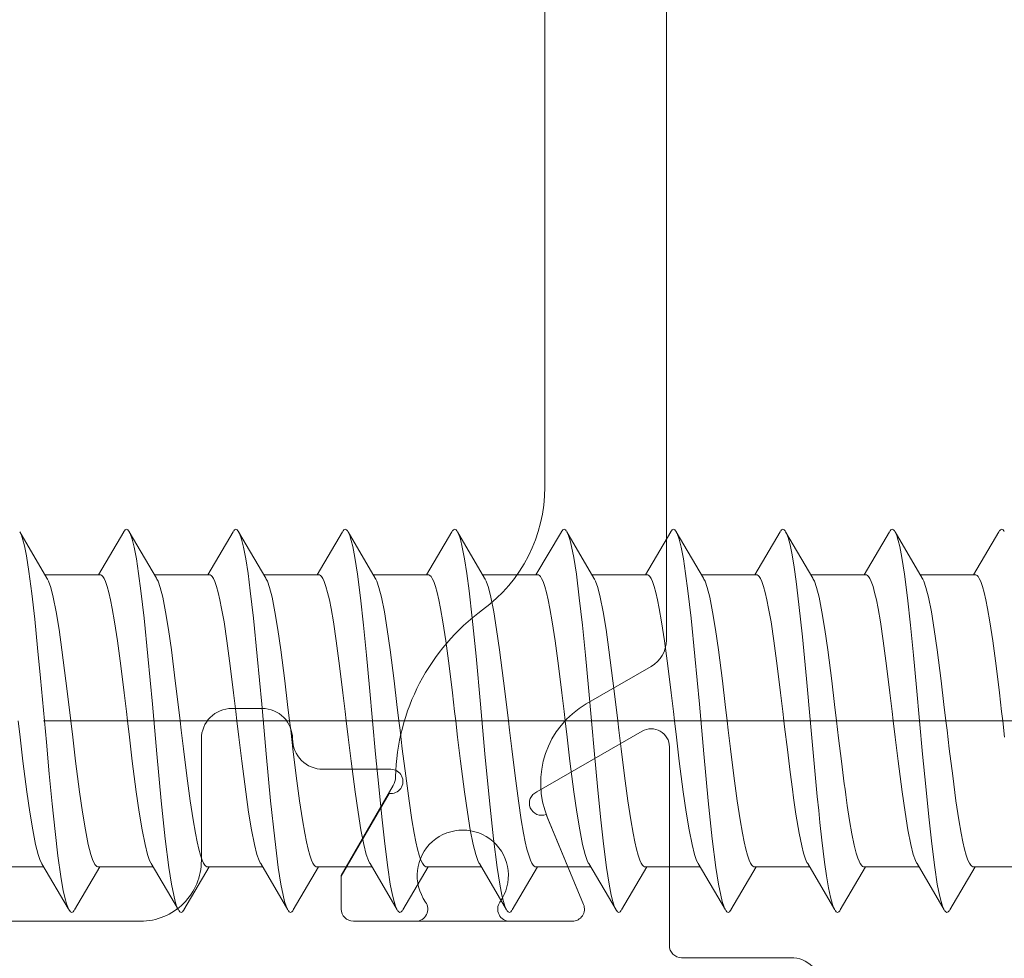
# Model space of a CAD drawing. Header units: millimetres. Extents: x 0 to 10560344, y -63228 to 177747.
# Tile 64 of 125: x 106943 to 106959, y -41308 to -41293. Entities that reach past the tile are written whole.
import ezdxf

# ---------------------------------------------------------------- set-up
doc = ezdxf.new("R2010")
doc.units = ezdxf.units.MM
doc.layers.add('008', color=8, linetype='Continuous', lineweight=9)
doc.layers.add('013', color=220, linetype='Continuous', lineweight=13)

msp = doc.modelspace()

# ---------------------------------------------------------------- linework, layer by layer
at = {"layer": '008', "linetype": 'Continuous'}
for p, q in [((106942.999, -41302.101), (106942.552, -41301.339)), ((106942.562, -41301.356), (106942.552, -41301.339)), ((106942.58, -41301.398), (106942.562, -41301.356)), ((106942.603, -41301.473), (106942.58, -41301.398)), ((106944.262, -41301.339), (106943.845, -41302.051)), ((106944.273, -41301.323), (106944.266, -41301.334)), ((106944.286, -41301.308), (106944.273, -41301.323)), ((106944.307, -41301.297), (106944.286, -41301.308)), ((106944.329, -41301.308), (106944.307, -41301.297)), ((106944.342, -41301.323), (106944.329, -41301.308)), ((106944.349, -41301.334), (106944.342, -41301.323)), ((106944.799, -41302.101), (106944.352, -41301.339)), ((106944.359, -41301.352), (106944.352, -41301.339)), ((106944.373, -41301.382), (106944.359, -41301.352)), ((106944.401, -41301.461), (106944.373, -41301.382)), ((106946.062, -41301.339), (106945.645, -41302.051)), ((106946.073, -41301.323), (106946.066, -41301.334)), ((106946.086, -41301.308), (106946.073, -41301.323)), ((106946.107, -41301.297), (106946.086, -41301.308)), ((106946.129, -41301.308), (106946.107, -41301.297)), ((106946.142, -41301.323), (106946.129, -41301.308)), ((106946.149, -41301.334), (106946.142, -41301.323)), ((106946.599, -41302.101), (106946.152, -41301.339)), ((106946.159, -41301.352), (106946.152, -41301.339)), ((106946.173, -41301.382), (106946.159, -41301.352)), ((106946.201, -41301.461), (106946.173, -41301.382)), ((106947.862, -41301.339), (106947.445, -41302.051)), ((106947.873, -41301.323), (106947.866, -41301.334)), ((106947.886, -41301.308), (106947.873, -41301.323)), ((106947.907, -41301.297), (106947.886, -41301.308)), ((106947.929, -41301.308), (106947.907, -41301.297)), ((106947.942, -41301.323), (106947.929, -41301.308)), ((106947.949, -41301.334), (106947.942, -41301.323)), ((106948.399, -41302.101), (106947.952, -41301.339)), ((106947.962, -41301.357), (106947.952, -41301.339)), ((106947.981, -41301.401), (106947.962, -41301.357)), ((106948.006, -41301.481), (106947.981, -41301.401)), ((106949.662, -41301.339), (106949.245, -41302.051)), ((106949.673, -41301.323), (106949.666, -41301.334)), ((106949.686, -41301.308), (106949.673, -41301.323)), ((106949.707, -41301.297), (106949.686, -41301.308)), ((106949.729, -41301.308), (106949.707, -41301.297)), ((106949.742, -41301.323), (106949.729, -41301.308)), ((106949.749, -41301.334), (106949.742, -41301.323)), ((106950.199, -41302.101), (106949.752, -41301.339)), ((106949.759, -41301.352), (106949.752, -41301.339)), ((106949.773, -41301.382), (106949.759, -41301.352)), ((106949.801, -41301.461), (106949.773, -41301.382)), ((106951.462, -41301.339), (106951.045, -41302.051)), ((106951.473, -41301.323), (106951.466, -41301.334)), ((106951.486, -41301.308), (106951.473, -41301.323)), ((106951.507, -41301.297), (106951.486, -41301.308)), ((106951.529, -41301.308), (106951.507, -41301.297)), ((106951.542, -41301.323), (106951.529, -41301.308)), ((106951.549, -41301.334), (106951.542, -41301.323)), ((106951.999, -41302.101), (106951.552, -41301.339)), ((106951.562, -41301.357), (106951.552, -41301.339)), ((106951.581, -41301.401), (106951.562, -41301.357)), ((106951.606, -41301.481), (106951.581, -41301.401)), ((106953.262, -41301.339), (106952.845, -41302.051)), ((106953.273, -41301.323), (106953.266, -41301.334)), ((106953.286, -41301.308), (106953.273, -41301.323)), ((106953.307, -41301.297), (106953.286, -41301.308)), ((106953.329, -41301.308), (106953.307, -41301.297)), ((106953.342, -41301.323), (106953.329, -41301.308)), ((106953.349, -41301.334), (106953.342, -41301.323)), ((106953.799, -41302.101), (106953.352, -41301.339)), ((106953.359, -41301.352), (106953.352, -41301.339)), ((106953.373, -41301.382), (106953.359, -41301.352)), ((106953.401, -41301.461), (106953.373, -41301.382)), ((106955.062, -41301.339), (106954.645, -41302.051)), ((106955.073, -41301.323), (106955.066, -41301.334)), ((106955.086, -41301.308), (106955.073, -41301.323)), ((106955.107, -41301.297), (106955.086, -41301.308)), ((106955.129, -41301.308), (106955.107, -41301.297)), ((106955.142, -41301.323), (106955.129, -41301.308)), ((106955.149, -41301.334), (106955.142, -41301.323)), ((106955.599, -41302.101), (106955.152, -41301.339)), ((106955.167, -41301.364), (106955.152, -41301.339)), ((106955.192, -41301.432), (106955.167, -41301.364)), ((106956.862, -41301.339), (106956.445, -41302.051)), ((106956.873, -41301.323), (106956.866, -41301.334)), ((106956.886, -41301.308), (106956.873, -41301.323)), ((106956.907, -41301.297), (106956.886, -41301.308)), ((106956.929, -41301.308), (106956.907, -41301.297)), ((106956.942, -41301.323), (106956.929, -41301.308)), ((106956.949, -41301.334), (106956.942, -41301.323)), ((106957.399, -41302.101), (106956.952, -41301.339)), ((106956.962, -41301.357), (106956.952, -41301.339)), ((106956.981, -41301.401), (106956.962, -41301.357)), ((106957.006, -41301.481), (106956.981, -41301.401)), ((106958.662, -41301.339), (106958.245, -41302.051)), ((106958.673, -41301.323), (106958.666, -41301.334)), ((106958.686, -41301.308), (106958.673, -41301.323)), ((106958.707, -41301.297), (106958.686, -41301.308)), ((106958.729, -41301.308), (106958.707, -41301.297)), ((106958.742, -41301.323), (106958.729, -41301.308)), ((106958.749, -41301.334), (106958.742, -41301.323)), ((106942.627, -41301.57), (106942.603, -41301.473)), ((106942.662, -41301.738), (106942.627, -41301.57)), ((106944.433, -41301.592), (106944.401, -41301.461)), ((106946.233, -41301.592), (106946.201, -41301.461)), ((106948.03, -41301.584), (106948.006, -41301.481)), ((106949.833, -41301.592), (106949.801, -41301.461)), ((106951.63, -41301.584), (106951.606, -41301.481)), ((106953.433, -41301.592), (106953.401, -41301.461)), ((106955.225, -41301.555), (106955.192, -41301.432)), ((106955.258, -41301.719), (106955.225, -41301.555)), ((106957.03, -41301.584), (106957.006, -41301.481)), ((106944.47, -41301.787), (106944.433, -41301.592)), ((106946.27, -41301.787), (106946.233, -41301.592)), ((106948.066, -41301.764), (106948.03, -41301.584)), ((106949.87, -41301.787), (106949.833, -41301.592)), ((106951.666, -41301.764), (106951.63, -41301.584)), ((106953.47, -41301.787), (106953.433, -41301.592)), ((106955.291, -41301.92), (106955.258, -41301.719)), ((106957.066, -41301.764), (106957.03, -41301.584)), ((106942.703, -41301.996), (106942.662, -41301.738)), ((106944.507, -41302.029), (106944.47, -41301.787)), ((106946.307, -41302.029), (106946.27, -41301.787)), ((106948.109, -41302.04), (106948.066, -41301.764)), ((106949.907, -41302.029), (106949.87, -41301.787)), ((106951.709, -41302.04), (106951.666, -41301.764)), ((106953.507, -41302.029), (106953.47, -41301.787)), ((106957.109, -41302.04), (106957.066, -41301.764)), ((106942.75, -41302.357), (106942.703, -41301.996)), ((106943.874, -41302.051), (106942.969, -41302.051)), ((106943.874, -41302.051), (106943.884, -41302.051)), ((106943.884, -41302.051), (106943.901, -41302.059)), ((106943.901, -41302.059), (106943.918, -41302.078)), ((106944.544, -41302.313), (106944.507, -41302.029)), ((106945.674, -41302.051), (106944.769, -41302.051)), ((106945.674, -41302.051), (106945.684, -41302.051)), ((106945.684, -41302.051), (106945.701, -41302.059)), ((106945.701, -41302.059), (106945.718, -41302.078)), ((106946.344, -41302.313), (106946.307, -41302.029)), ((106947.474, -41302.051), (106946.569, -41302.051)), ((106947.474, -41302.051), (106947.484, -41302.051)), ((106947.484, -41302.051), (106947.501, -41302.059)), ((106947.501, -41302.059), (106947.518, -41302.078)), ((106948.158, -41302.425), (106948.109, -41302.04)), ((106949.274, -41302.051), (106948.369, -41302.051)), ((106949.274, -41302.051), (106949.284, -41302.051)), ((106949.284, -41302.051), (106949.301, -41302.059)), ((106949.301, -41302.059), (106949.318, -41302.078)), ((106949.944, -41302.313), (106949.907, -41302.029)), ((106951.074, -41302.051), (106950.169, -41302.051)), ((106951.074, -41302.051), (106951.084, -41302.051)), ((106951.084, -41302.051), (106951.101, -41302.059)), ((106951.101, -41302.059), (106951.118, -41302.078)), ((106951.758, -41302.425), (106951.709, -41302.04)), ((106952.874, -41302.051), (106951.969, -41302.051)), ((106952.874, -41302.051), (106952.884, -41302.051)), ((106952.884, -41302.051), (106952.901, -41302.059)), ((106952.901, -41302.059), (106952.918, -41302.078)), ((106953.544, -41302.313), (106953.507, -41302.029)), ((106954.674, -41302.051), (106953.769, -41302.051)), ((106954.674, -41302.051), (106954.684, -41302.051)), ((106954.684, -41302.051), (106954.701, -41302.059)), ((106954.701, -41302.059), (106954.718, -41302.078)), ((106955.324, -41302.158), (106955.291, -41301.92)), ((106956.474, -41302.051), (106955.569, -41302.051)), ((106956.474, -41302.051), (106956.484, -41302.051)), ((106956.484, -41302.051), (106956.501, -41302.059)), ((106956.501, -41302.059), (106956.518, -41302.078)), ((106957.158, -41302.425), (106957.109, -41302.04)), ((106958.274, -41302.051), (106957.369, -41302.051)), ((106958.274, -41302.051), (106958.284, -41302.051)), ((106958.284, -41302.051), (106958.301, -41302.059)), ((106958.301, -41302.059), (106958.318, -41302.078)), ((106943.008, -41302.117), (106942.999, -41302.101)), ((106943.026, -41302.155), (106943.008, -41302.117)), ((106943.061, -41302.254), (106943.026, -41302.155)), ((106943.918, -41302.078), (106943.938, -41302.108)), ((106943.938, -41302.108), (106943.962, -41302.16)), ((106943.962, -41302.16), (106943.99, -41302.24)), ((106944.808, -41302.117), (106944.799, -41302.101)), ((106944.826, -41302.155), (106944.808, -41302.117)), ((106944.861, -41302.254), (106944.826, -41302.155)), ((106945.718, -41302.078), (106945.738, -41302.108)), ((106945.738, -41302.108), (106945.762, -41302.16)), ((106945.762, -41302.16), (106945.79, -41302.24)), ((106946.608, -41302.117), (106946.599, -41302.101)), ((106946.626, -41302.155), (106946.608, -41302.117)), ((106946.661, -41302.254), (106946.626, -41302.155)), ((106947.518, -41302.078), (106947.538, -41302.108)), ((106947.538, -41302.108), (106947.562, -41302.16)), ((106947.562, -41302.16), (106947.59, -41302.24)), ((106948.408, -41302.117), (106948.399, -41302.101)), ((106948.426, -41302.155), (106948.408, -41302.117)), ((106948.461, -41302.254), (106948.426, -41302.155)), ((106949.318, -41302.078), (106949.338, -41302.108)), ((106949.338, -41302.108), (106949.362, -41302.16)), ((106949.362, -41302.16), (106949.39, -41302.24)), ((106950.208, -41302.117), (106950.199, -41302.101)), ((106950.226, -41302.155), (106950.208, -41302.117)), ((106950.261, -41302.254), (106950.226, -41302.155)), ((106951.118, -41302.078), (106951.138, -41302.108)), ((106951.138, -41302.108), (106951.162, -41302.16)), ((106951.162, -41302.16), (106951.19, -41302.24)), ((106952.008, -41302.117), (106951.999, -41302.101)), ((106952.026, -41302.155), (106952.008, -41302.117)), ((106952.061, -41302.254), (106952.026, -41302.155)), ((106952.918, -41302.078), (106952.938, -41302.108)), ((106952.938, -41302.108), (106952.962, -41302.16)), ((106952.962, -41302.16), (106952.99, -41302.24)), ((106953.808, -41302.117), (106953.799, -41302.101)), ((106953.826, -41302.155), (106953.808, -41302.117)), ((106953.861, -41302.254), (106953.826, -41302.155)), ((106954.718, -41302.078), (106954.738, -41302.108)), ((106954.738, -41302.108), (106954.762, -41302.16)), ((106954.762, -41302.16), (106954.79, -41302.24)), ((106955.371, -41302.536), (106955.324, -41302.158)), ((106955.608, -41302.117), (106955.599, -41302.101)), ((106955.626, -41302.155), (106955.608, -41302.117)), ((106955.661, -41302.254), (106955.626, -41302.155)), ((106956.518, -41302.078), (106956.538, -41302.108)), ((106956.538, -41302.108), (106956.562, -41302.16)), ((106956.562, -41302.16), (106956.59, -41302.24)), ((106957.408, -41302.117), (106957.399, -41302.101)), ((106957.426, -41302.155), (106957.408, -41302.117)), ((106957.461, -41302.254), (106957.426, -41302.155)), ((106958.318, -41302.078), (106958.338, -41302.108)), ((106958.338, -41302.108), (106958.362, -41302.16)), ((106958.362, -41302.16), (106958.39, -41302.24)), ((106942.798, -41302.778), (106942.75, -41302.357)), ((106943.103, -41302.418), (106943.061, -41302.254)), ((106943.99, -41302.24), (106944.017, -41302.341)), ((106944.017, -41302.341), (106944.045, -41302.462)), ((106944.596, -41302.761), (106944.544, -41302.313)), ((106944.903, -41302.418), (106944.861, -41302.254)), ((106945.79, -41302.24), (106945.817, -41302.341)), ((106945.817, -41302.341), (106945.845, -41302.461)), ((106946.396, -41302.761), (106946.344, -41302.313)), ((106946.703, -41302.418), (106946.661, -41302.254)), ((106947.59, -41302.24), (106947.617, -41302.341)), ((106947.617, -41302.341), (106947.645, -41302.461)), ((106948.503, -41302.418), (106948.461, -41302.254)), ((106949.39, -41302.24), (106949.417, -41302.341)), ((106949.417, -41302.341), (106949.445, -41302.462)), ((106949.996, -41302.761), (106949.944, -41302.313)), ((106950.303, -41302.418), (106950.261, -41302.254)), ((106951.19, -41302.24), (106951.217, -41302.34)), ((106951.217, -41302.34), (106951.245, -41302.461)), ((106952.103, -41302.418), (106952.061, -41302.254)), ((106952.99, -41302.24), (106953.017, -41302.341)), ((106953.017, -41302.341), (106953.045, -41302.462)), ((106953.596, -41302.761), (106953.544, -41302.313)), ((106953.903, -41302.418), (106953.861, -41302.254)), ((106954.79, -41302.24), (106954.817, -41302.34)), ((106954.817, -41302.34), (106954.845, -41302.461)), ((106955.703, -41302.418), (106955.661, -41302.254)), ((106956.59, -41302.24), (106956.617, -41302.341)), ((106956.617, -41302.341), (106956.645, -41302.462)), ((106957.503, -41302.418), (106957.461, -41302.254)), ((106958.39, -41302.24), (106958.417, -41302.34)), ((106958.417, -41302.34), (106958.445, -41302.461)), ((106943.15, -41302.658), (106943.103, -41302.418)), ((106944.045, -41302.462), (106944.073, -41302.602)), ((106944.95, -41302.658), (106944.903, -41302.418)), ((106945.845, -41302.461), (106945.873, -41302.601)), ((106946.75, -41302.658), (106946.703, -41302.418)), ((106947.645, -41302.461), (106947.673, -41302.601)), ((106948.208, -41302.874), (106948.158, -41302.425)), ((106948.55, -41302.658), (106948.503, -41302.418)), ((106949.445, -41302.462), (106949.473, -41302.602)), ((106950.35, -41302.658), (106950.303, -41302.418)), ((106951.245, -41302.461), (106951.273, -41302.601)), ((106951.808, -41302.874), (106951.758, -41302.425)), ((106952.15, -41302.658), (106952.103, -41302.418)), ((106953.045, -41302.462), (106953.073, -41302.602)), ((106953.95, -41302.658), (106953.903, -41302.418)), ((106954.845, -41302.461), (106954.873, -41302.601)), ((106955.428, -41303.069), (106955.371, -41302.536)), ((106955.75, -41302.658), (106955.703, -41302.418)), ((106956.645, -41302.462), (106956.673, -41302.602)), ((106957.208, -41302.874), (106957.158, -41302.425)), ((106957.55, -41302.658), (106957.503, -41302.418)), ((106958.445, -41302.461), (106958.473, -41302.601)), ((106943.198, -41302.95), (106943.15, -41302.658)), ((106944.073, -41302.602), (106944.112, -41302.822)), ((106944.998, -41302.95), (106944.95, -41302.658)), ((106945.873, -41302.601), (106945.912, -41302.822)), ((106946.798, -41302.95), (106946.75, -41302.658)), ((106947.673, -41302.601), (106947.712, -41302.822)), ((106948.598, -41302.95), (106948.55, -41302.658)), ((106949.473, -41302.602), (106949.512, -41302.822)), ((106950.398, -41302.95), (106950.35, -41302.658)), ((106951.273, -41302.601), (106951.312, -41302.822)), ((106952.198, -41302.95), (106952.15, -41302.658)), ((106953.073, -41302.602), (106953.112, -41302.822)), ((106953.998, -41302.95), (106953.95, -41302.658)), ((106954.873, -41302.601), (106954.912, -41302.822)), ((106955.798, -41302.95), (106955.75, -41302.658)), ((106956.673, -41302.602), (106956.712, -41302.822)), ((106957.598, -41302.95), (106957.55, -41302.658)), ((106958.473, -41302.601), (106958.512, -41302.822)), ((106942.845, -41303.247), (106942.798, -41302.778)), ((106944.112, -41302.822), (106944.159, -41303.134)), ((106944.659, -41303.385), (106944.596, -41302.761)), ((106945.912, -41302.822), (106945.959, -41303.134)), ((106946.459, -41303.385), (106946.396, -41302.761)), ((106947.712, -41302.822), (106947.759, -41303.134)), ((106949.512, -41302.822), (106949.559, -41303.134)), ((106950.059, -41303.385), (106949.996, -41302.761)), ((106951.312, -41302.822), (106951.359, -41303.134)), ((106953.112, -41302.822), (106953.159, -41303.134)), ((106953.659, -41303.385), (106953.596, -41302.761)), ((106954.912, -41302.822), (106954.959, -41303.134)), ((106956.712, -41302.822), (106956.759, -41303.134)), ((106958.512, -41302.822), (106958.559, -41303.134)), ((106943.246, -41303.285), (106943.198, -41302.95)), ((106945.046, -41303.285), (106944.998, -41302.95)), ((106946.846, -41303.285), (106946.798, -41302.95)), ((106948.258, -41303.371), (106948.208, -41302.874)), ((106948.646, -41303.285), (106948.598, -41302.95)), ((106950.446, -41303.285), (106950.398, -41302.95)), ((106951.858, -41303.371), (106951.808, -41302.874)), ((106952.246, -41303.285), (106952.198, -41302.95)), ((106954.046, -41303.285), (106953.998, -41302.95)), ((106955.846, -41303.285), (106955.798, -41302.95)), ((106957.258, -41303.371), (106957.208, -41302.874)), ((106957.646, -41303.285), (106957.598, -41302.95)), ((106944.159, -41303.134), (106944.214, -41303.544)), ((106945.959, -41303.134), (106946.014, -41303.544)), ((106947.759, -41303.134), (106947.814, -41303.544)), ((106949.559, -41303.134), (106949.614, -41303.544)), ((106951.359, -41303.134), (106951.414, -41303.544)), ((106953.159, -41303.134), (106953.214, -41303.544)), ((106954.959, -41303.134), (106955.014, -41303.544)), ((106955.494, -41303.759), (106955.428, -41303.069)), ((106956.759, -41303.134), (106956.814, -41303.544)), ((106958.559, -41303.134), (106958.614, -41303.544)), ((106942.893, -41303.751), (106942.845, -41303.247)), ((106943.311, -41303.79), (106943.246, -41303.285)), ((106945.111, -41303.79), (106945.046, -41303.285)), ((106946.911, -41303.79), (106946.846, -41303.285)), ((106948.711, -41303.79), (106948.646, -41303.285)), ((106950.511, -41303.79), (106950.446, -41303.285)), ((106952.311, -41303.79), (106952.246, -41303.285)), ((106954.111, -41303.79), (106954.046, -41303.285)), ((106955.911, -41303.79), (106955.846, -41303.285)), ((106957.711, -41303.79), (106957.646, -41303.285)), ((106944.733, -41304.179), (106944.659, -41303.385)), ((106946.533, -41304.179), (106946.459, -41303.385)), ((106948.307, -41303.903), (106948.258, -41303.371)), ((106950.133, -41304.179), (106950.059, -41303.385)), ((106951.907, -41303.903), (106951.858, -41303.371)), ((106953.733, -41304.179), (106953.659, -41303.385)), ((106957.307, -41303.903), (106957.258, -41303.371)), ((106944.214, -41303.544), (106944.269, -41303.989)), ((106946.014, -41303.544), (106946.069, -41303.989)), ((106947.814, -41303.544), (106947.869, -41303.989)), ((106949.614, -41303.544), (106949.669, -41303.989)), ((106951.414, -41303.544), (106951.469, -41303.989)), ((106953.214, -41303.544), (106953.269, -41303.989)), ((106955.014, -41303.544), (106955.069, -41303.989)), ((106956.814, -41303.544), (106956.869, -41303.989)), ((106958.614, -41303.544), (106958.669, -41303.989)), ((106942.941, -41304.274), (106942.893, -41303.751)), ((106943.358, -41304.183), (106943.311, -41303.79)), ((106945.158, -41304.183), (106945.111, -41303.79)), ((106946.958, -41304.183), (106946.911, -41303.79)), ((106948.758, -41304.183), (106948.711, -41303.79)), ((106950.558, -41304.183), (106950.511, -41303.79)), ((106952.358, -41304.183), (106952.311, -41303.79)), ((106954.158, -41304.183), (106954.111, -41303.79)), ((106955.561, -41304.488), (106955.494, -41303.759)), ((106955.958, -41304.183), (106955.911, -41303.79)), ((106957.758, -41304.183), (106957.711, -41303.79)), ((106944.269, -41303.989), (106944.306, -41304.295)), ((106946.069, -41303.989), (106946.106, -41304.295)), ((106947.869, -41303.989), (106947.906, -41304.295)), ((106948.357, -41304.451), (106948.307, -41303.903)), ((106949.669, -41303.989), (106949.706, -41304.295)), ((106951.469, -41303.989), (106951.506, -41304.295)), ((106951.957, -41304.451), (106951.907, -41303.903)), ((106953.269, -41303.989), (106953.306, -41304.295)), ((106955.069, -41303.989), (106955.106, -41304.295)), ((106956.869, -41303.989), (106956.906, -41304.295)), ((106957.357, -41304.451), (106957.307, -41303.903)), ((106958.669, -41303.989), (106958.706, -41304.295)), ((106942.989, -41304.803), (106942.941, -41304.274)), ((106943.39, -41304.451), (106943.358, -41304.183)), ((106944.306, -41304.295), (106944.324, -41304.451)), ((106944.806, -41304.992), (106944.733, -41304.179)), ((106945.19, -41304.451), (106945.158, -41304.183)), ((106946.106, -41304.295), (106946.124, -41304.451)), ((106946.606, -41304.992), (106946.533, -41304.179)), ((106946.99, -41304.451), (106946.958, -41304.183)), ((106947.906, -41304.295), (106947.924, -41304.451)), ((106948.79, -41304.451), (106948.758, -41304.183)), ((106949.706, -41304.295), (106949.724, -41304.451)), ((106950.206, -41304.992), (106950.133, -41304.179)), ((106950.59, -41304.451), (106950.558, -41304.183)), ((106951.506, -41304.295), (106951.524, -41304.451)), ((106952.39, -41304.451), (106952.358, -41304.183)), ((106953.306, -41304.295), (106953.324, -41304.451)), ((106953.806, -41304.992), (106953.733, -41304.179)), ((106954.19, -41304.451), (106954.158, -41304.183)), ((106955.106, -41304.295), (106955.124, -41304.451)), ((106955.99, -41304.451), (106955.958, -41304.183)), ((106956.906, -41304.295), (106956.924, -41304.451)), ((106957.79, -41304.451), (106957.758, -41304.183)), ((106958.706, -41304.295), (106958.724, -41304.451)), ((106942.524, -41304.451), (106942.556, -41304.719)), ((106972.94, -41304.451), (106942.94, -41304.451)), ((106943.422, -41304.719), (106943.39, -41304.451)), ((106944.324, -41304.451), (106944.356, -41304.719)), ((106945.209, -41304.607), (106945.19, -41304.451)), ((106946.124, -41304.451), (106946.156, -41304.719)), ((106947.009, -41304.607), (106946.99, -41304.451)), ((106947.924, -41304.451), (106947.956, -41304.719)), ((106948.407, -41304.999), (106948.357, -41304.451)), ((106948.809, -41304.607), (106948.79, -41304.451)), ((106949.724, -41304.451), (106949.756, -41304.719)), ((106950.609, -41304.607), (106950.59, -41304.451)), ((106951.524, -41304.451), (106951.556, -41304.719)), ((106952.007, -41304.999), (106951.957, -41304.451)), ((106952.409, -41304.607), (106952.39, -41304.451)), ((106953.324, -41304.451), (106953.356, -41304.719)), ((106954.209, -41304.607), (106954.19, -41304.451)), ((106955.124, -41304.451), (106955.136, -41304.548)), ((106955.627, -41305.215), (106955.561, -41304.488)), ((106956.024, -41304.737), (106955.99, -41304.451)), ((106956.924, -41304.451), (106956.956, -41304.719)), ((106957.407, -41304.999), (106957.357, -41304.451)), ((106957.809, -41304.607), (106957.79, -41304.451)), ((106958.724, -41304.451), (106958.756, -41304.719)), ((106945.245, -41304.913), (106945.209, -41304.607)), ((106947.045, -41304.913), (106947.009, -41304.607)), ((106948.845, -41304.913), (106948.809, -41304.607)), ((106950.645, -41304.913), (106950.609, -41304.607)), ((106952.445, -41304.913), (106952.409, -41304.607)), ((106954.245, -41304.913), (106954.209, -41304.607)), ((106955.136, -41304.548), (106955.181, -41304.923)), ((106957.845, -41304.913), (106957.809, -41304.607)), ((106942.556, -41304.719), (106942.603, -41305.113)), ((106943.037, -41305.322), (106942.989, -41304.803)), ((106943.469, -41305.113), (106943.422, -41304.719)), ((106944.356, -41304.719), (106944.403, -41305.112)), ((106946.156, -41304.719), (106946.203, -41305.112)), ((106947.956, -41304.719), (106948.003, -41305.112)), ((106949.756, -41304.719), (106949.803, -41305.112)), ((106951.556, -41304.719), (106951.603, -41305.112)), ((106953.356, -41304.719), (106953.403, -41305.112)), ((106956.069, -41305.112), (106956.024, -41304.737)), ((106956.956, -41304.719), (106957.003, -41305.112)), ((106945.301, -41305.358), (106945.245, -41304.913)), ((106947.1, -41305.358), (106947.045, -41304.913)), ((106948.901, -41305.358), (106948.845, -41304.913)), ((106950.701, -41305.358), (106950.645, -41304.913)), ((106952.501, -41305.358), (106952.445, -41304.913)), ((106954.301, -41305.358), (106954.245, -41304.913)), ((106955.181, -41304.923), (106955.226, -41305.298)), ((106957.901, -41305.358), (106957.845, -41304.913)), ((106942.603, -41305.113), (106942.669, -41305.618)), ((106943.535, -41305.618), (106943.469, -41305.113)), ((106944.403, -41305.112), (106944.469, -41305.617)), ((106944.879, -41305.768), (106944.806, -41304.992)), ((106946.203, -41305.112), (106946.269, -41305.617)), ((106946.679, -41305.768), (106946.606, -41304.992)), ((106948.003, -41305.112), (106948.069, -41305.617)), ((106948.457, -41305.531), (106948.407, -41304.999)), ((106949.803, -41305.112), (106949.869, -41305.617)), ((106950.279, -41305.768), (106950.206, -41304.992)), ((106951.603, -41305.112), (106951.669, -41305.617)), ((106952.057, -41305.531), (106952.007, -41304.999)), ((106953.403, -41305.112), (106953.469, -41305.617)), ((106953.879, -41305.768), (106953.806, -41304.992)), ((106956.118, -41305.486), (106956.069, -41305.112)), ((106957.003, -41305.112), (106957.069, -41305.617)), ((106957.457, -41305.531), (106957.407, -41304.999)), ((106955.226, -41305.298), (106955.264, -41305.575)), ((106955.673, -41305.694), (106955.627, -41305.215)), ((106943.085, -41305.816), (106943.037, -41305.322)), ((106945.356, -41305.768), (106945.301, -41305.358)), ((106947.155, -41305.768), (106947.1, -41305.358)), ((106948.956, -41305.768), (106948.901, -41305.358)), ((106950.755, -41305.768), (106950.701, -41305.358)), ((106952.555, -41305.768), (106952.501, -41305.358)), ((106954.355, -41305.768), (106954.301, -41305.358)), ((106957.955, -41305.768), (106957.901, -41305.358)), ((106942.669, -41305.618), (106942.717, -41305.954)), ((106943.583, -41305.954), (106943.535, -41305.618)), ((106944.469, -41305.617), (106944.517, -41305.952)), ((106946.269, -41305.617), (106946.317, -41305.952)), ((106948.069, -41305.617), (106948.117, -41305.952)), ((106948.507, -41306.028), (106948.457, -41305.531)), ((106949.869, -41305.617), (106949.917, -41305.952)), ((106951.669, -41305.617), (106951.717, -41305.952)), ((106952.107, -41306.028), (106952.057, -41305.531)), ((106953.469, -41305.617), (106953.517, -41305.952)), ((106955.264, -41305.575), (106955.283, -41305.72)), ((106956.13, -41305.575), (106956.118, -41305.486)), ((106956.142, -41305.667), (106956.13, -41305.575)), ((106957.069, -41305.617), (106957.117, -41305.952)), ((106957.507, -41306.028), (106957.457, -41305.531)), ((106944.946, -41306.395), (106944.879, -41305.768)), ((106945.403, -41306.08), (106945.356, -41305.768)), ((106946.746, -41306.395), (106946.679, -41305.768)), ((106947.203, -41306.08), (106947.155, -41305.768)), ((106949.003, -41306.08), (106948.956, -41305.768)), ((106950.346, -41306.395), (106950.279, -41305.768)), ((106950.803, -41306.08), (106950.755, -41305.768)), ((106952.603, -41306.08), (106952.555, -41305.768)), ((106953.946, -41306.395), (106953.879, -41305.768)), ((106954.403, -41306.08), (106954.355, -41305.768)), ((106955.283, -41305.72), (106955.321, -41305.986)), ((106955.697, -41305.926), (106955.673, -41305.694)), ((106956.167, -41305.843), (106956.142, -41305.667)), ((106958.003, -41306.08), (106957.955, -41305.768)), ((106943.133, -41306.27), (106943.085, -41305.816)), ((106955.717, -41306.126), (106955.697, -41305.926)), ((106956.205, -41306.092), (106956.167, -41305.843)), ((106942.717, -41305.954), (106942.765, -41306.246)), ((106943.631, -41306.246), (106943.583, -41305.954)), ((106944.517, -41305.952), (106944.564, -41306.244)), ((106945.442, -41306.301), (106945.403, -41306.08)), ((106946.317, -41305.952), (106946.364, -41306.244)), ((106947.242, -41306.3), (106947.203, -41306.08)), ((106948.117, -41305.952), (106948.164, -41306.244)), ((106948.556, -41306.477), (106948.507, -41306.028)), ((106949.042, -41306.301), (106949.003, -41306.08)), ((106949.917, -41305.952), (106949.964, -41306.244)), ((106950.842, -41306.3), (106950.803, -41306.08)), ((106951.717, -41305.952), (106951.764, -41306.244)), ((106952.156, -41306.477), (106952.107, -41306.028)), ((106952.642, -41306.301), (106952.603, -41306.08)), ((106953.517, -41305.952), (106953.564, -41306.244)), ((106954.442, -41306.3), (106954.403, -41306.08)), ((106955.321, -41305.986), (106955.374, -41306.3)), ((106956.243, -41306.311), (106956.205, -41306.092)), ((106957.117, -41305.952), (106957.164, -41306.244)), ((106957.556, -41306.477), (106957.507, -41306.028)), ((106958.042, -41306.301), (106958.003, -41306.08)), ((106942.765, -41306.246), (106942.812, -41306.485)), ((106943.18, -41306.672), (106943.133, -41306.27)), ((106943.678, -41306.485), (106943.631, -41306.246)), ((106944.564, -41306.244), (106944.612, -41306.484)), ((106946.364, -41306.244), (106946.412, -41306.484)), ((106948.164, -41306.244), (106948.212, -41306.484)), ((106949.964, -41306.244), (106950.012, -41306.484)), ((106951.764, -41306.244), (106951.812, -41306.484)), ((106953.564, -41306.244), (106953.612, -41306.484)), ((106955.749, -41306.413), (106955.717, -41306.126)), ((106957.164, -41306.244), (106957.212, -41306.484)), ((106945.005, -41306.862), (106944.946, -41306.395)), ((106945.47, -41306.441), (106945.442, -41306.301)), ((106946.805, -41306.862), (106946.746, -41306.395)), ((106947.269, -41306.44), (106947.242, -41306.3)), ((106949.07, -41306.441), (106949.042, -41306.301)), ((106950.405, -41306.862), (106950.346, -41306.395)), ((106950.869, -41306.44), (106950.842, -41306.3)), ((106952.67, -41306.441), (106952.642, -41306.301)), ((106954.005, -41306.862), (106953.946, -41306.395)), ((106954.47, -41306.44), (106954.442, -41306.3)), ((106955.374, -41306.3), (106955.419, -41306.51)), ((106955.794, -41306.776), (106955.749, -41306.413)), ((106956.281, -41306.496), (106956.243, -41306.311)), ((106958.07, -41306.441), (106958.042, -41306.301)), ((106942.812, -41306.485), (106942.854, -41306.649)), ((106943.72, -41306.649), (106943.678, -41306.485)), ((106944.612, -41306.484), (106944.653, -41306.648)), ((106945.497, -41306.562), (106945.47, -41306.441)), ((106945.525, -41306.662), (106945.497, -41306.562)), ((106946.412, -41306.484), (106946.453, -41306.648)), ((106947.297, -41306.561), (106947.269, -41306.44)), ((106947.325, -41306.662), (106947.297, -41306.561)), ((106948.212, -41306.484), (106948.253, -41306.648)), ((106948.605, -41306.862), (106948.556, -41306.477)), ((106949.097, -41306.562), (106949.07, -41306.441)), ((106949.125, -41306.662), (106949.097, -41306.562)), ((106950.012, -41306.484), (106950.053, -41306.648)), ((106950.897, -41306.561), (106950.869, -41306.44)), ((106950.925, -41306.662), (106950.897, -41306.561)), ((106951.812, -41306.484), (106951.853, -41306.648)), ((106952.205, -41306.862), (106952.156, -41306.477)), ((106952.697, -41306.562), (106952.67, -41306.441)), ((106952.725, -41306.662), (106952.697, -41306.562)), ((106953.612, -41306.484), (106953.653, -41306.648)), ((106954.497, -41306.561), (106954.47, -41306.44)), ((106954.525, -41306.662), (106954.497, -41306.561)), ((106955.419, -41306.51), (106955.449, -41306.631)), ((106956.314, -41306.627), (106956.281, -41306.496)), ((106957.212, -41306.484), (106957.253, -41306.648)), ((106957.605, -41306.862), (106957.556, -41306.477)), ((106958.097, -41306.561), (106958.07, -41306.441)), ((106958.125, -41306.662), (106958.097, -41306.561)), ((106942.854, -41306.649), (106942.889, -41306.748)), ((106942.889, -41306.748), (106942.907, -41306.786)), ((106943.227, -41307.011), (106943.18, -41306.672)), ((106943.755, -41306.748), (106943.72, -41306.649)), ((106943.773, -41306.786), (106943.755, -41306.748)), ((106944.653, -41306.648), (106944.688, -41306.747)), ((106944.688, -41306.747), (106944.706, -41306.785)), ((106945.552, -41306.742), (106945.525, -41306.662)), ((106945.576, -41306.794), (106945.552, -41306.742)), ((106946.453, -41306.648), (106946.488, -41306.747)), ((106946.488, -41306.747), (106946.506, -41306.785)), ((106947.352, -41306.742), (106947.325, -41306.662)), ((106947.376, -41306.794), (106947.352, -41306.742)), ((106948.253, -41306.648), (106948.288, -41306.747)), ((106948.288, -41306.747), (106948.306, -41306.785)), ((106949.152, -41306.742), (106949.125, -41306.662)), ((106949.176, -41306.794), (106949.152, -41306.742)), ((106950.053, -41306.648), (106950.088, -41306.747)), ((106950.088, -41306.747), (106950.106, -41306.785)), ((106950.952, -41306.742), (106950.925, -41306.662)), ((106950.976, -41306.794), (106950.952, -41306.742)), ((106951.853, -41306.648), (106951.888, -41306.747)), ((106951.888, -41306.747), (106951.906, -41306.785)), ((106952.752, -41306.742), (106952.725, -41306.662)), ((106952.776, -41306.794), (106952.752, -41306.742)), ((106953.653, -41306.648), (106953.688, -41306.747)), ((106953.688, -41306.747), (106953.706, -41306.785)), ((106954.552, -41306.742), (106954.525, -41306.662)), ((106954.576, -41306.794), (106954.552, -41306.742)), ((106955.449, -41306.631), (106955.48, -41306.726)), ((106955.48, -41306.726), (106955.503, -41306.78)), ((106956.342, -41306.712), (106956.314, -41306.627)), ((106956.361, -41306.761), (106956.342, -41306.712)), ((106957.253, -41306.648), (106957.288, -41306.747)), ((106957.288, -41306.747), (106957.306, -41306.785)), ((106958.152, -41306.742), (106958.125, -41306.662)), ((106958.176, -41306.794), (106958.152, -41306.742)), ((106942.945, -41306.851), (106942.04, -41306.851)), ((106942.907, -41306.786), (106942.916, -41306.802)), ((106942.916, -41306.802), (106943.349, -41307.537)), ((106943.452, -41307.563), (106943.869, -41306.851)), ((106943.782, -41306.802), (106943.773, -41306.786)), ((106943.789, -41306.813), (106943.782, -41306.802)), ((106943.801, -41306.83), (106943.789, -41306.813)), ((106943.821, -41306.848), (106943.801, -41306.83)), ((106943.835, -41306.851), (106943.821, -41306.848)), ((106944.745, -41306.851), (106943.84, -41306.851)), ((106944.706, -41306.785), (106944.716, -41306.801)), ((106944.716, -41306.801), (106945.162, -41307.563)), ((106945.048, -41307.138), (106945.005, -41306.862)), ((106945.252, -41307.563), (106945.669, -41306.851)), ((106945.597, -41306.824), (106945.576, -41306.794)), ((106945.614, -41306.843), (106945.597, -41306.824)), ((106945.63, -41306.851), (106945.614, -41306.843)), ((106945.64, -41306.851), (106945.63, -41306.851)), ((106946.545, -41306.851), (106945.64, -41306.851)), ((106946.506, -41306.785), (106946.516, -41306.801)), ((106946.516, -41306.801), (106946.962, -41307.563)), ((106946.848, -41307.138), (106946.805, -41306.862)), ((106947.052, -41307.563), (106947.469, -41306.851)), ((106947.397, -41306.824), (106947.376, -41306.794)), ((106947.413, -41306.842), (106947.397, -41306.824)), ((106947.43, -41306.851), (106947.413, -41306.842)), ((106947.44, -41306.851), (106947.43, -41306.851)), ((106948.345, -41306.851), (106947.44, -41306.851)), ((106948.306, -41306.785), (106948.316, -41306.801)), ((106948.316, -41306.801), (106948.762, -41307.563)), ((106948.648, -41307.138), (106948.605, -41306.862)), ((106948.852, -41307.563), (106949.269, -41306.851)), ((106949.197, -41306.824), (106949.176, -41306.794)), ((106949.214, -41306.843), (106949.197, -41306.824)), ((106949.23, -41306.851), (106949.214, -41306.843)), ((106949.24, -41306.851), (106949.23, -41306.851)), ((106950.145, -41306.851), (106949.24, -41306.851)), ((106950.106, -41306.785), (106950.116, -41306.801)), ((106950.116, -41306.801), (106950.562, -41307.563)), ((106950.448, -41307.138), (106950.405, -41306.862)), ((106950.652, -41307.563), (106951.069, -41306.851)), ((106950.997, -41306.824), (106950.976, -41306.794)), ((106951.014, -41306.842), (106950.997, -41306.824)), ((106951.03, -41306.851), (106951.014, -41306.842)), ((106951.04, -41306.851), (106951.03, -41306.851)), ((106951.945, -41306.851), (106951.04, -41306.851)), ((106951.906, -41306.785), (106951.916, -41306.801)), ((106951.916, -41306.801), (106952.362, -41307.563)), ((106952.248, -41307.138), (106952.205, -41306.862)), ((106952.452, -41307.563), (106952.869, -41306.851)), ((106952.797, -41306.824), (106952.776, -41306.794)), ((106952.814, -41306.843), (106952.797, -41306.824)), ((106952.83, -41306.851), (106952.814, -41306.843)), ((106952.84, -41306.851), (106952.83, -41306.851)), ((106953.745, -41306.851), (106952.84, -41306.851)), ((106953.706, -41306.785), (106953.716, -41306.801)), ((106953.716, -41306.801), (106954.162, -41307.563)), ((106954.048, -41307.138), (106954.005, -41306.862)), ((106954.252, -41307.563), (106954.669, -41306.851)), ((106954.597, -41306.824), (106954.576, -41306.794)), ((106954.614, -41306.843), (106954.597, -41306.824)), ((106954.63, -41306.851), (106954.614, -41306.843)), ((106954.64, -41306.851), (106954.63, -41306.851)), ((106955.545, -41306.851), (106954.64, -41306.851)), ((106955.503, -41306.78), (106955.516, -41306.801)), ((106955.516, -41306.801), (106955.962, -41307.563)), ((106955.827, -41307.004), (106955.794, -41306.776)), ((106956.052, -41307.563), (106956.469, -41306.851)), ((106956.38, -41306.799), (106956.361, -41306.761)), ((106956.399, -41306.828), (106956.38, -41306.799)), ((106956.418, -41306.846), (106956.399, -41306.828)), ((106956.434, -41306.851), (106956.418, -41306.846)), ((106957.345, -41306.851), (106956.44, -41306.851)), ((106957.306, -41306.785), (106957.316, -41306.801)), ((106957.316, -41306.801), (106957.762, -41307.563)), ((106957.648, -41307.138), (106957.605, -41306.862)), ((106957.852, -41307.563), (106958.269, -41306.851)), ((106958.197, -41306.824), (106958.176, -41306.794)), ((106958.214, -41306.843), (106958.197, -41306.824)), ((106958.23, -41306.851), (106958.214, -41306.843)), ((106958.24, -41306.851), (106958.23, -41306.851)), ((106959.145, -41306.851), (106958.24, -41306.851)), ((106943.268, -41307.248), (106943.227, -41307.011)), ((106955.86, -41307.198), (106955.827, -41307.004)), ((106945.084, -41307.318), (106945.048, -41307.138)), ((106946.884, -41307.318), (106946.848, -41307.138)), ((106948.684, -41307.318), (106948.648, -41307.138)), ((106950.484, -41307.318), (106950.448, -41307.138)), ((106952.284, -41307.318), (106952.248, -41307.138)), ((106954.084, -41307.318), (106954.048, -41307.138)), ((106955.892, -41307.355), (106955.86, -41307.198)), ((106957.684, -41307.318), (106957.648, -41307.138)), ((106943.303, -41307.399), (106943.268, -41307.248)), ((106943.269, -41307.403), (106943.332, -41307.51)), ((106943.321, -41307.46), (106943.303, -41307.399)), ((106945.109, -41307.421), (106945.084, -41307.318)), ((106946.909, -41307.421), (106946.884, -41307.318)), ((106948.709, -41307.421), (106948.684, -41307.318)), ((106950.509, -41307.421), (106950.484, -41307.318)), ((106952.309, -41307.421), (106952.284, -41307.318)), ((106954.109, -41307.421), (106954.084, -41307.318)), ((106955.924, -41307.473), (106955.892, -41307.355)), ((106957.709, -41307.421), (106957.684, -41307.318)), ((106943.33, -41307.487), (106943.321, -41307.46)), ((106943.334, -41307.5), (106943.33, -41307.487)), ((106943.341, -41307.517), (106943.334, -41307.5)), ((106943.348, -41307.533), (106943.341, -41307.517)), ((106943.362, -41307.563), (106943.349, -41307.537)), ((106943.373, -41307.579), (106943.366, -41307.568)), ((106943.449, -41307.568), (106943.442, -41307.579)), ((106945.133, -41307.501), (106945.109, -41307.421)), ((106945.152, -41307.545), (106945.133, -41307.501)), ((106945.162, -41307.563), (106945.152, -41307.545)), ((106945.173, -41307.579), (106945.166, -41307.568)), ((106945.249, -41307.568), (106945.242, -41307.579)), ((106946.933, -41307.501), (106946.909, -41307.421)), ((106946.952, -41307.545), (106946.933, -41307.501)), ((106946.962, -41307.563), (106946.952, -41307.545)), ((106946.973, -41307.579), (106946.966, -41307.568)), ((106947.049, -41307.568), (106947.042, -41307.579)), ((106948.733, -41307.501), (106948.709, -41307.421)), ((106948.752, -41307.545), (106948.733, -41307.501)), ((106948.762, -41307.563), (106948.752, -41307.545)), ((106948.773, -41307.579), (106948.766, -41307.568)), ((106948.849, -41307.568), (106948.842, -41307.579)), ((106950.533, -41307.501), (106950.509, -41307.421)), ((106950.552, -41307.545), (106950.533, -41307.501)), ((106950.562, -41307.563), (106950.552, -41307.545)), ((106950.573, -41307.579), (106950.566, -41307.568)), ((106950.649, -41307.568), (106950.642, -41307.579)), ((106952.333, -41307.501), (106952.309, -41307.421)), ((106952.352, -41307.545), (106952.333, -41307.501)), ((106952.362, -41307.563), (106952.352, -41307.545)), ((106952.373, -41307.579), (106952.366, -41307.568)), ((106952.449, -41307.568), (106952.442, -41307.579)), ((106954.133, -41307.501), (106954.109, -41307.421)), ((106954.152, -41307.545), (106954.133, -41307.501)), ((106954.162, -41307.563), (106954.152, -41307.545)), ((106954.173, -41307.579), (106954.166, -41307.568)), ((106954.249, -41307.568), (106954.242, -41307.579)), ((106955.948, -41307.538), (106955.924, -41307.473)), ((106955.962, -41307.563), (106955.948, -41307.538)), ((106955.973, -41307.579), (106955.966, -41307.568)), ((106956.049, -41307.568), (106956.042, -41307.579)), ((106957.733, -41307.501), (106957.709, -41307.421)), ((106957.752, -41307.545), (106957.733, -41307.501)), ((106957.762, -41307.563), (106957.752, -41307.545)), ((106957.773, -41307.579), (106957.766, -41307.568)), ((106957.849, -41307.568), (106957.842, -41307.579)), ((106943.386, -41307.594), (106943.373, -41307.579)), ((106943.407, -41307.605), (106943.386, -41307.594)), ((106943.429, -41307.594), (106943.407, -41307.605)), ((106943.442, -41307.579), (106943.429, -41307.594)), ((106945.186, -41307.594), (106945.173, -41307.579)), ((106945.207, -41307.605), (106945.186, -41307.594)), ((106945.229, -41307.594), (106945.207, -41307.605)), ((106945.242, -41307.579), (106945.229, -41307.594)), ((106946.986, -41307.594), (106946.973, -41307.579)), ((106947.007, -41307.605), (106946.986, -41307.594)), ((106947.029, -41307.594), (106947.007, -41307.605)), ((106947.042, -41307.579), (106947.029, -41307.594)), ((106948.786, -41307.594), (106948.773, -41307.579)), ((106948.807, -41307.605), (106948.786, -41307.594)), ((106948.829, -41307.594), (106948.807, -41307.605)), ((106948.842, -41307.579), (106948.829, -41307.594)), ((106950.586, -41307.594), (106950.573, -41307.579)), ((106950.607, -41307.605), (106950.586, -41307.594)), ((106950.629, -41307.594), (106950.607, -41307.605)), ((106950.642, -41307.579), (106950.629, -41307.594)), ((106952.386, -41307.594), (106952.373, -41307.579)), ((106952.407, -41307.605), (106952.386, -41307.594)), ((106952.429, -41307.594), (106952.407, -41307.605)), ((106952.442, -41307.579), (106952.429, -41307.594)), ((106954.186, -41307.594), (106954.173, -41307.579)), ((106954.207, -41307.605), (106954.186, -41307.594)), ((106954.229, -41307.594), (106954.207, -41307.605)), ((106954.242, -41307.579), (106954.229, -41307.594)), ((106955.986, -41307.594), (106955.973, -41307.579)), ((106956.007, -41307.605), (106955.986, -41307.594)), ((106956.029, -41307.594), (106956.007, -41307.605)), ((106956.042, -41307.579), (106956.029, -41307.594)), ((106957.786, -41307.594), (106957.773, -41307.579)), ((106957.807, -41307.605), (106957.786, -41307.594)), ((106957.829, -41307.594), (106957.807, -41307.605)), ((106957.842, -41307.579), (106957.829, -41307.594))]:
    msp.add_line(p, q, dxfattribs=at)
msp.add_lwpolyline([(106953.19, -41287.372), (106953.19, -41303.123, -0.267949), (106952.94, -41303.556), (106951.872, -41304.173, 0.376373), (106951.236, -41306.046), (106951.827, -41307.471, -0.534511), (106951.642, -41307.748), (106950.615, -41307.748, -0.609065), (106950.452, -41307.432, 1.936492), (106949.229, -41307.432, -0.609065), (106949.066, -41307.748), (106948.04, -41307.748, -0.414214), (106947.84, -41307.548), (106947.84, -41306.998), (106948.696, -41305.516, 0.126173), (106948.736, -41305.372, -0.233397), (106950.167, -41302.624, 0.239087), (106951.19, -41300.607), (106951.19, -41289.889, 0.239087)], format="xyb", dxfattribs=at)
at = {"layer": '013', "linetype": 'Continuous'}
msp.add_lwpolyline([(106907.64, -41307.748), (106944.54, -41307.748, 0.414214), (106945.54, -41306.748), (106945.54, -41304.748, -0.414214), (106946.04, -41304.248), (106946.54, -41304.248, -0.414214), (106947.04, -41304.748, 0.414214), (106947.54, -41305.248), (106948.656, -41305.248, -1.077346), (106948.627, -41305.646), (106947.84, -41307.008), (106947.84, -41307.548, 0.414214), (106948.04, -41307.748), (106951.642, -41307.748, 0.534511), (106951.827, -41307.471), (106951.213, -41305.99, -1), (106951.06, -41305.62), (106952.79, -41304.621, -0.57735), (106953.24, -41304.881), (106953.24, -41308.148, 0.414214), (106953.44, -41308.348), (106955.24, -41308.348, -0.414214), (106955.74, -41308.848)], format="xyb", dxfattribs=at)

doc.saveas('drawing.dxf')
